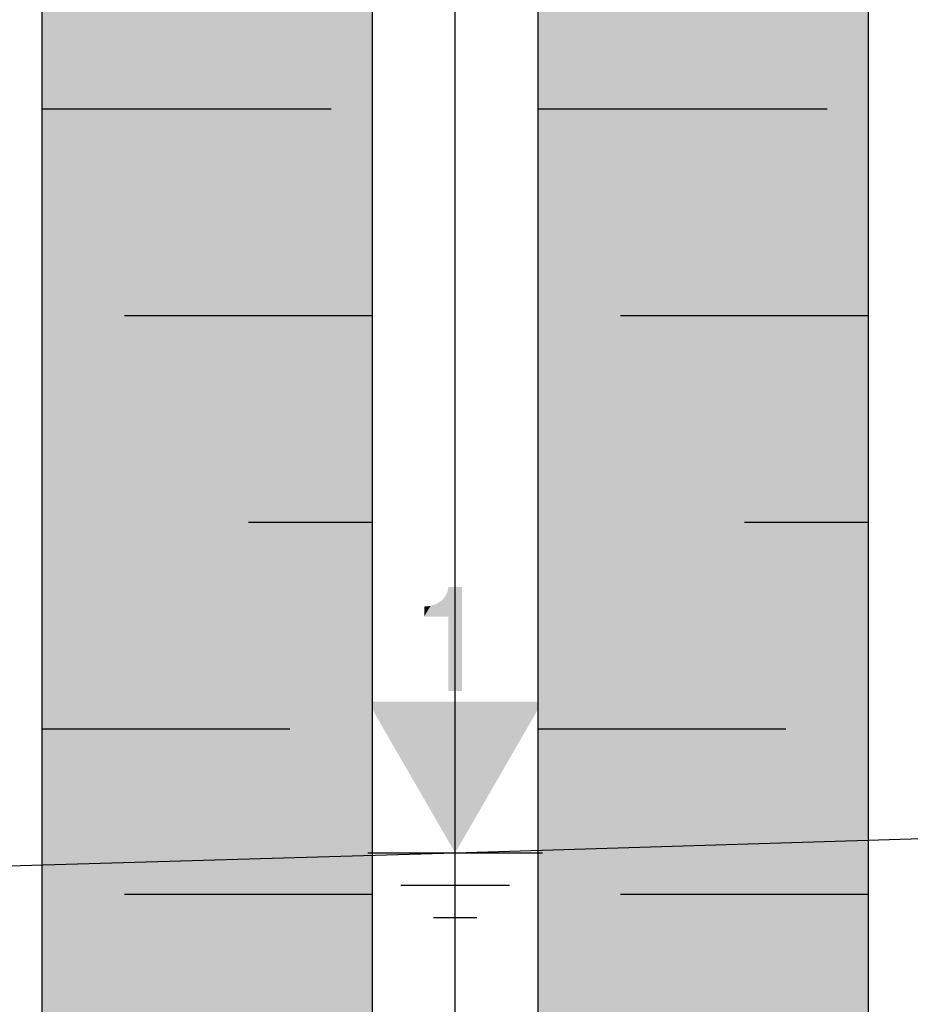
# Model space of a CAD drawing. Header units: metres. Extents: x -4.6 to 57.4, y 270.2 to 298.9.
# Tile 8 of 21: x 23.5 to 24.6, y 283.2 to 284.4. Entities that reach past the tile are written whole.
import ezdxf

# ---------------------------------------------------------------- set-up
doc = ezdxf.new("R2010")
doc.units = ezdxf.units.M
for name, pattern in [('ACAD_ISO10W100', [18, 12, -3, 0, -3]), ('DASH-DOT', [3.556, 1.524, -1.016, 0, -1.016]), ('SOLID', [0])]:
    doc.linetypes.add(name, pattern=pattern)
doc.layers.add('_GTC_hladina_podzemni_vody', color=5, linetype='ACAD_ISO10W100')
doc.layers.add('_sonda_C-4', color=6, linetype='SOLID')

# ---------------------------------------------------------------- blocks, each defined once
blk = doc.blocks.new('DGRFC_STRIKE1')
at = {"layer": '_sonda_C-4', "color": 5, "linetype": 'SOLID'}
for points in [[(-40.415, 0), (40.415, 0)], [(-25.208, -15), (25.208, -15)], [(-10, -30), (10, -30)]]:
    blk.add_lwpolyline(points, dxfattribs=at)
at = {"layer": '_sonda_C-4', "color": 5}
for points in [[(3.15, 123.2), (-3.531, 120.843), (3.15, 123.2), (-4.651, 118.65)], [(3.15, 123.2), (-4.651, 118.65), (3.15, 123.2), (-3.15, 109.5)], [(3.15, 123.2), (-3.15, 123.2), (3.15, 123.2), (-3.531, 120.843)], [(-3.15, 109.5), (3.15, 75), (-3.15, 109.5), (3.15, 123.2)], [(-4.651, 118.65), (-6.432, 116.766), (-4.651, 118.65), (-3.15, 109.5)], [(-8.75, 115.319), (-11.449, 114.409), (-8.75, 115.319), (-14.35, 109.5)], [(-8.75, 115.319), (-14.35, 109.5), (-8.75, 115.319), (-3.15, 109.5)], [(-11.449, 114.409), (-14.35, 114.1), (-11.449, 114.409), (-14.35, 109.5)], [(-6.432, 116.766), (-8.75, 115.319), (-6.432, 116.766), (-3.15, 109.5)], [(-3.15, 109.5), (-3.15, 75), (-3.15, 109.5), (3.15, 75)], [(0, 0), (40.415, 70), (0, 0), (-40.415, 70)]]:
    blk.add_solid(points, dxfattribs=at)

msp = doc.modelspace()

# ---------------------------------------------------------------- linework, layer by layer
at = {"layer": '_GTC_hladina_podzemni_vody', "ltscale": 0.5, "flags": 128}
msp.add_lwpolyline([(11.204, 280.2272), (13.1183, 280.185), (14.0336, 280.2207), (14.9175, 280.4269), (16.589, 281.0579), (18.227, 281.7241), (19.5133, 282.3532), (20.9107, 282.9176), (22.395, 283.2501), (23.1625, 283.3439), (24.0563, 283.37), (26.0815, 283.4315), (29.3404, 283.5871), (31.5288, 283.6674)], dxfattribs=at)
at = {"layer": '_sonda_C-4', "color": 7, "linetype": 'SOLID'}
for points in [[(23.5563, 284.57), (23.5563, 282.97)], [(23.9563, 282.97), (23.9563, 284.57)], [(24.1563, 284.57), (24.1563, 282.97)], [(24.5563, 282.97), (24.5563, 284.57)], [(23.5563, 284.27), (23.9063, 284.27)], [(24.1563, 284.27), (24.5063, 284.27)], [(23.6563, 284.02), (23.9563, 284.02)], [(24.2563, 284.02), (24.5563, 284.02)], [(23.8063, 283.77), (23.9563, 283.77)], [(24.4063, 283.77), (24.5563, 283.77)], [(23.5563, 283.52), (23.8563, 283.52)], [(24.1563, 283.52), (24.4563, 283.52)], [(23.6563, 283.32), (23.9563, 283.32)], [(24.2563, 283.32), (24.5563, 283.32)]]:
    msp.add_lwpolyline(points, dxfattribs=at)
at = {"layer": '_sonda_C-4', "color": 7, "linetype": 'DASH-DOT'}
msp.add_lwpolyline([(24.0563, 282.97), (24.0563, 284.57)], dxfattribs=at)
at = {"layer": '_sonda_C-4', "color": 51}
for points in [[(23.5563, 282.97), (23.9563, 282.97), (23.5563, 284.57), (23.9563, 284.57)], [(24.1563, 282.97), (24.5563, 282.97), (24.1563, 284.57), (24.5563, 284.57)]]:
    msp.add_solid(points, dxfattribs=at)

# ---------------------------------------------------------------- block references
at = {"layer": '_sonda_C-4', "xscale": 0.00261096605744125, "yscale": 0.00261096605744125, "zscale": 0.1}
msp.add_blockref('DGRFC_STRIKE1', (24.0563, 283.37), dxfattribs=at)

doc.saveas('drawing.dxf')
